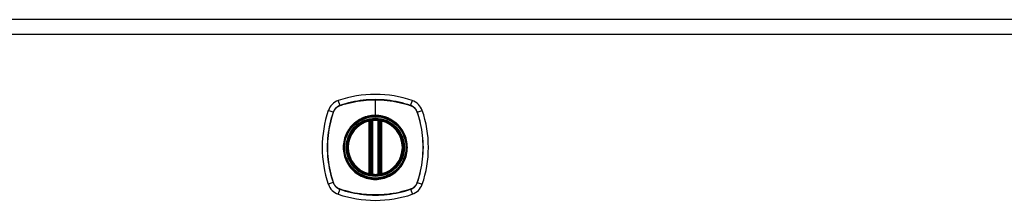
# Model space of a CAD drawing. Header units: inches. Extents: x 7 to 171, y 11 to 89.
# Tile 109 of 128: x 74.33 to 85.29, y 65.76 to 67.78. Entities that reach past the tile are written whole.
import ezdxf

# ---------------------------------------------------------------- set-up
doc = ezdxf.new("R2010")
doc.units = ezdxf.units.IN
doc.header["$MEASUREMENT"] = 0
doc.layers.add('Visible Edges(ANSI)', color=7, linetype='Continuous', lineweight=25)
doc.layers.add('Visible Tangent Edges(ANSI)', color=7, linetype='Continuous', lineweight=25)

msp = doc.modelspace()

# ---------------------------------------------------------------- linework, layer by layer
at = {"layer": 'Visible Edges(ANSI)'}
for p, q in [((96.09, 67.779), (60.494, 67.779)), ((78.233, 66.062), (78.233, 66.647)), ((78.252, 66.058), (78.252, 66.652)), ((78.331, 66.652), (78.331, 66.058)), ((78.351, 66.647), (78.351, 66.062))]:
    msp.add_line(p, q, dxfattribs=at)
at = {"layer": 'Visible Edges(ANSI)', "flags": 128}
for points in [[(78.263, 66.666), (78.262, 66.666), (78.26, 66.666), (78.258, 66.666), (78.257, 66.666), (78.255, 66.666), (78.254, 66.665), (78.252, 66.665), (78.251, 66.665), (78.25, 66.665), (78.248, 66.665), (78.247, 66.664), (78.246, 66.664), (78.245, 66.664), (78.244, 66.664), (78.243, 66.664), (78.242, 66.664), (78.241, 66.664), (78.24, 66.663), (78.24, 66.663), (78.239, 66.663), (78.239, 66.663), (78.239, 66.663), (78.239, 66.663), (78.239, 66.663)], [(78.345, 66.663), (78.345, 66.663), (78.345, 66.663), (78.344, 66.663), (78.344, 66.663), (78.344, 66.663), (78.343, 66.663), (78.342, 66.664), (78.342, 66.664), (78.341, 66.664), (78.34, 66.664), (78.339, 66.664), (78.338, 66.664), (78.337, 66.664), (78.335, 66.665), (78.334, 66.665), (78.333, 66.665), (78.331, 66.665), (78.33, 66.665), (78.328, 66.666), (78.327, 66.666), (78.325, 66.666), (78.324, 66.666), (78.322, 66.666), (78.32, 66.666)], [(78.239, 66.046), (78.239, 66.046), (78.239, 66.046), (78.239, 66.046), (78.239, 66.046), (78.24, 66.046), (78.24, 66.046), (78.241, 66.046), (78.242, 66.046), (78.243, 66.046), (78.244, 66.045), (78.245, 66.045), (78.246, 66.045), (78.247, 66.045), (78.248, 66.045), (78.25, 66.045), (78.251, 66.044), (78.252, 66.044), (78.254, 66.044), (78.255, 66.044), (78.257, 66.044), (78.258, 66.044), (78.26, 66.043), (78.262, 66.043), (78.263, 66.043)], [(78.32, 66.043), (78.322, 66.043), (78.324, 66.043), (78.325, 66.044), (78.327, 66.044), (78.328, 66.044), (78.33, 66.044), (78.331, 66.044), (78.333, 66.044), (78.334, 66.045), (78.335, 66.045), (78.337, 66.045), (78.338, 66.045), (78.339, 66.045), (78.34, 66.045), (78.341, 66.046), (78.342, 66.046), (78.342, 66.046), (78.343, 66.046), (78.344, 66.046), (78.344, 66.046), (78.344, 66.046), (78.345, 66.046), (78.345, 66.046), (78.345, 66.046)]]:
    msp.add_lwpolyline(points, dxfattribs=at)
at = {"layer": 'Visible Edges(ANSI)'}
for radius in [0.32, 0.315]:
    msp.add_circle((78.292, 66.355), radius, dxfattribs=at)
for centre, radius, start, end in [((77.937, 66.709), 0.177, 108.7722, 161.2278), ((78.292, 65.666), 1.28, 71.2278, 108.7722), ((78.646, 66.709), 0.177, 18.7722, 71.2278), ((78.981, 66.355), 1.28, 161.2278, 198.7722), ((77.603, 66.355), 1.28, 341.2278, 18.7722), ((78.292, 66.355), 0.313, 103.6344, 256.3656), ((78.292, 66.355), 0.313, 99.784, 103.6344), ((78.221, 66.647), 0.0118, 0, 103.6344), ((78.241, 66.652), 0.0118, 0, 99.784), ((78.292, 66.355), 0.313, 84.7499, 95.2501), ((78.343, 66.652), 0.0118, 80.216, 180), ((78.292, 66.355), 0.313, 76.3656, 80.216), ((78.363, 66.647), 0.0118, 76.3656, 180), ((78.292, 66.355), 0.313, 283.6344, 76.3656), ((78.221, 66.062), 0.0118, 256.3656, 0), ((78.292, 66.355), 0.313, 256.3656, 260.216), ((78.241, 66.058), 0.0118, 260.216, 0), ((78.292, 66.355), 0.313, 264.7499, 275.2501), ((78.343, 66.058), 0.0118, 180, 279.784), ((78.292, 66.355), 0.313, 279.784, 283.6344), ((78.363, 66.062), 0.0118, 180, 283.6344), ((77.937, 66), 0.177, 198.7722, 251.2278), ((78.646, 66), 0.177, 288.7722, 341.2278), ((78.292, 67.044), 1.28, 251.2278, 288.7722)]:
    msp.add_arc(centre, radius, start, end, dxfattribs=at)
at = {"layer": 'Visible Tangent Edges(ANSI)'}
for p, q in [((60.494, 67.618), (96.09, 67.618)), ((77.899, 66.822), (77.88, 66.877)), ((78.292, 66.886), (78.292, 66.712)), ((78.685, 66.822), (78.704, 66.877)), ((77.824, 66.748), (77.769, 66.766)), ((77.826, 66.747), (77.826, 66.747)), ((77.899, 66.82), (77.9, 66.82)), ((78.684, 66.82), (78.684, 66.82)), ((78.757, 66.747), (78.757, 66.747)), ((78.759, 66.748), (78.814, 66.766)), ((78.221, 66.647), (78.218, 66.659)), ((78.221, 66.647), (78.233, 66.647)), ((78.221, 66.647), (78.221, 66.062)), ((78.233, 66.647), (78.242, 66.647)), ((78.239, 66.663), (78.24, 66.657)), ((78.242, 66.652), (78.252, 66.652)), ((78.242, 66.062), (78.242, 66.647)), ((78.263, 66.666), (78.264, 66.655)), ((78.264, 66.055), (78.264, 66.655)), ((78.292, 66.707), (78.292, 66.712)), ((78.32, 66.666), (78.319, 66.655)), ((78.319, 66.655), (78.319, 66.055)), ((78.331, 66.652), (78.341, 66.652)), ((78.341, 66.647), (78.351, 66.647)), ((78.341, 66.647), (78.341, 66.062)), ((78.344, 66.657), (78.345, 66.663)), ((78.351, 66.647), (78.363, 66.647)), ((78.366, 66.659), (78.363, 66.647)), ((78.363, 66.062), (78.363, 66.647)), ((78.218, 66.051), (78.221, 66.062)), ((78.233, 66.062), (78.221, 66.062)), ((78.242, 66.062), (78.233, 66.062)), ((78.24, 66.052), (78.239, 66.046)), ((78.252, 66.058), (78.242, 66.058)), ((78.264, 66.055), (78.263, 66.043)), ((78.319, 66.055), (78.32, 66.043)), ((78.341, 66.058), (78.331, 66.058)), ((78.351, 66.062), (78.341, 66.062)), ((78.345, 66.046), (78.344, 66.052)), ((78.363, 66.062), (78.351, 66.062)), ((78.363, 66.062), (78.366, 66.051)), ((77.824, 65.962), (77.769, 65.943)), ((77.826, 65.962), (77.826, 65.963)), ((77.88, 65.832), (77.899, 65.887)), ((77.9, 65.889), (77.899, 65.889)), ((78.684, 65.889), (78.684, 65.889)), ((78.685, 65.887), (78.704, 65.832)), ((78.757, 65.963), (78.757, 65.962)), ((78.759, 65.962), (78.814, 65.943))]:
    msp.add_line(p, q, dxfattribs=at)
at = {"layer": 'Visible Tangent Edges(ANSI)', "flags": 128}
for points in [[(78.685, 66.822), (78.653, 66.833), (78.621, 66.842), (78.589, 66.85), (78.556, 66.858), (78.524, 66.865), (78.491, 66.871), (78.458, 66.876), (78.424, 66.88), (78.391, 66.883), (78.358, 66.885), (78.325, 66.886), (78.291, 66.887), (78.258, 66.886), (78.225, 66.885), (78.191, 66.883), (78.158, 66.88), (78.125, 66.876), (78.092, 66.871), (78.059, 66.865), (78.027, 66.858), (77.994, 66.85), (77.962, 66.842), (77.93, 66.833), (77.899, 66.822)], [(77.9, 66.82), (77.916, 66.826), (77.931, 66.831), (77.947, 66.836), (77.963, 66.84), (77.979, 66.845), (77.995, 66.849), (78.011, 66.853), (78.028, 66.856), (78.044, 66.86), (78.06, 66.863), (78.076, 66.866), (78.093, 66.869), (78.109, 66.872), (78.126, 66.874), (78.142, 66.876), (78.159, 66.878), (78.175, 66.88), (78.192, 66.881), (78.209, 66.883), (78.225, 66.884), (78.242, 66.885), (78.259, 66.885), (78.275, 66.885), (78.292, 66.886)], [(78.292, 66.886), (78.308, 66.885), (78.325, 66.885), (78.341, 66.885), (78.358, 66.884), (78.375, 66.883), (78.391, 66.881), (78.408, 66.88), (78.424, 66.878), (78.441, 66.876), (78.458, 66.874), (78.474, 66.872), (78.49, 66.869), (78.507, 66.866), (78.523, 66.863), (78.54, 66.86), (78.556, 66.856), (78.572, 66.853), (78.588, 66.849), (78.604, 66.845), (78.62, 66.84), (78.636, 66.835), (78.652, 66.831), (78.668, 66.826), (78.684, 66.82)], [(77.824, 66.748), (77.814, 66.716), (77.805, 66.684), (77.796, 66.652), (77.788, 66.619), (77.782, 66.587), (77.776, 66.554), (77.771, 66.52), (77.767, 66.487), (77.764, 66.454), (77.761, 66.421), (77.76, 66.387), (77.76, 66.354), (77.76, 66.321), (77.761, 66.287), (77.764, 66.254), (77.767, 66.221), (77.771, 66.188), (77.776, 66.155), (77.782, 66.122), (77.788, 66.09), (77.796, 66.057), (77.805, 66.025), (77.814, 65.993), (77.824, 65.962)], [(77.826, 65.963), (77.816, 65.994), (77.806, 66.026), (77.798, 66.058), (77.79, 66.09), (77.783, 66.123), (77.777, 66.156), (77.772, 66.188), (77.768, 66.221), (77.765, 66.254), (77.763, 66.288), (77.761, 66.321), (77.761, 66.354), (77.761, 66.387), (77.763, 66.42), (77.765, 66.454), (77.768, 66.487), (77.772, 66.52), (77.777, 66.553), (77.783, 66.586), (77.79, 66.619), (77.798, 66.651), (77.806, 66.683), (77.816, 66.715), (77.826, 66.747)], [(77.899, 66.822), (77.894, 66.821), (77.89, 66.819), (77.886, 66.817), (77.882, 66.815), (77.878, 66.813), (77.874, 66.811), (77.87, 66.808), (77.866, 66.806), (77.863, 66.803), (77.859, 66.8), (77.856, 66.797), (77.853, 66.794), (77.849, 66.791), (77.846, 66.787), (77.844, 66.784), (77.841, 66.78), (77.838, 66.776), (77.836, 66.772), (77.833, 66.769), (77.831, 66.765), (77.829, 66.76), (77.827, 66.756), (77.826, 66.752), (77.824, 66.748)], [(77.826, 66.747), (77.828, 66.751), (77.829, 66.755), (77.831, 66.76), (77.833, 66.763), (77.835, 66.767), (77.838, 66.771), (77.84, 66.775), (77.843, 66.779), (77.845, 66.782), (77.848, 66.786), (77.851, 66.789), (77.854, 66.792), (77.858, 66.795), (77.861, 66.798), (77.864, 66.801), (77.868, 66.804), (77.872, 66.806), (77.875, 66.809), (77.879, 66.811), (77.883, 66.813), (77.887, 66.815), (77.891, 66.817), (77.895, 66.819), (77.899, 66.82)], [(78.684, 66.82), (78.688, 66.819), (78.692, 66.817), (78.697, 66.815), (78.701, 66.813), (78.704, 66.811), (78.708, 66.809), (78.712, 66.806), (78.716, 66.804), (78.719, 66.801), (78.723, 66.798), (78.726, 66.795), (78.729, 66.792), (78.732, 66.789), (78.735, 66.786), (78.738, 66.782), (78.741, 66.779), (78.743, 66.775), (78.746, 66.771), (78.748, 66.767), (78.75, 66.763), (78.752, 66.76), (78.754, 66.755), (78.756, 66.751), (78.757, 66.747)], [(78.759, 66.748), (78.758, 66.752), (78.756, 66.756), (78.754, 66.76), (78.752, 66.765), (78.75, 66.769), (78.748, 66.772), (78.745, 66.776), (78.743, 66.78), (78.74, 66.784), (78.737, 66.787), (78.734, 66.791), (78.731, 66.794), (78.728, 66.797), (78.724, 66.8), (78.721, 66.803), (78.717, 66.806), (78.713, 66.808), (78.709, 66.811), (78.706, 66.813), (78.702, 66.815), (78.698, 66.817), (78.693, 66.819), (78.689, 66.821), (78.685, 66.822)], [(78.757, 66.747), (78.768, 66.715), (78.777, 66.683), (78.786, 66.651), (78.793, 66.619), (78.8, 66.587), (78.806, 66.554), (78.811, 66.521), (78.815, 66.488), (78.818, 66.455), (78.821, 66.422), (78.822, 66.389), (78.823, 66.355), (78.822, 66.322), (78.821, 66.289), (78.819, 66.256), (78.815, 66.223), (78.811, 66.189), (78.806, 66.156), (78.8, 66.124), (78.793, 66.091), (78.786, 66.058), (78.777, 66.026), (78.768, 65.994), (78.757, 65.963)], [(78.759, 65.962), (78.77, 65.993), (78.779, 66.025), (78.787, 66.058), (78.795, 66.09), (78.802, 66.123), (78.808, 66.156), (78.813, 66.189), (78.817, 66.222), (78.82, 66.256), (78.822, 66.289), (78.823, 66.322), (78.824, 66.355), (78.823, 66.389), (78.822, 66.422), (78.82, 66.455), (78.817, 66.488), (78.813, 66.521), (78.808, 66.554), (78.802, 66.587), (78.795, 66.62), (78.787, 66.652), (78.779, 66.684), (78.77, 66.716), (78.759, 66.748)], [(78.292, 66.707), (78.37, 66.698), (78.445, 66.672), (78.512, 66.63), (78.567, 66.574), (78.609, 66.508), (78.635, 66.433), (78.644, 66.354), (78.635, 66.276), (78.609, 66.201), (78.567, 66.135), (78.511, 66.079), (78.445, 66.037), (78.37, 66.011), (78.292, 66.003), (78.213, 66.011), (78.138, 66.038), (78.072, 66.08), (78.016, 66.135), (77.974, 66.202), (77.948, 66.276), (77.94, 66.355), (77.948, 66.433), (77.975, 66.508), (78.016, 66.575), (78.072, 66.63), (78.139, 66.672), (78.213, 66.698), (78.292, 66.707)], [(78.064, 66.629), (78.062, 66.628), (78.06, 66.626), (78.058, 66.624), (78.056, 66.622), (78.054, 66.62), (78.052, 66.618), (78.05, 66.617), (78.048, 66.615), (78.046, 66.613), (78.044, 66.611), (78.042, 66.609), (78.04, 66.607), (78.038, 66.605), (78.036, 66.603), (78.034, 66.601), (78.032, 66.599), (78.03, 66.597), (78.028, 66.595), (78.026, 66.593), (78.024, 66.591), (78.023, 66.589), (78.021, 66.587), (78.019, 66.584), (78.017, 66.582)], [(78.292, 66.712), (78.281, 66.711), (78.271, 66.711), (78.261, 66.71), (78.251, 66.709), (78.24, 66.708), (78.23, 66.706), (78.22, 66.704), (78.21, 66.702), (78.2, 66.7), (78.19, 66.697), (78.18, 66.694), (78.171, 66.69), (78.161, 66.687), (78.152, 66.683), (78.142, 66.679), (78.133, 66.674), (78.124, 66.669), (78.115, 66.664), (78.106, 66.659), (78.097, 66.654), (78.089, 66.648), (78.08, 66.642), (78.072, 66.636), (78.064, 66.629)], [(78.24, 66.657), (78.239, 66.658), (78.238, 66.658), (78.237, 66.658), (78.236, 66.659), (78.236, 66.659), (78.235, 66.659), (78.234, 66.659), (78.233, 66.66), (78.232, 66.66), (78.231, 66.66), (78.23, 66.66), (78.229, 66.66), (78.228, 66.66), (78.227, 66.66), (78.226, 66.66), (78.226, 66.66), (78.225, 66.66), (78.224, 66.66), (78.223, 66.66), (78.222, 66.66), (78.221, 66.659), (78.22, 66.659), (78.219, 66.659), (78.218, 66.659)], [(78.242, 66.652), (78.242, 66.652), (78.242, 66.652), (78.242, 66.652), (78.242, 66.653), (78.242, 66.653), (78.242, 66.653), (78.242, 66.653), (78.242, 66.654), (78.242, 66.654), (78.242, 66.654), (78.241, 66.654), (78.241, 66.655), (78.241, 66.655), (78.241, 66.655), (78.241, 66.655), (78.241, 66.656), (78.241, 66.656), (78.24, 66.656), (78.24, 66.656), (78.24, 66.656), (78.24, 66.657), (78.24, 66.657), (78.24, 66.657), (78.24, 66.657)], [(78.242, 66.647), (78.242, 66.648), (78.242, 66.648), (78.242, 66.648), (78.242, 66.648), (78.242, 66.648), (78.242, 66.648), (78.242, 66.649), (78.242, 66.649), (78.242, 66.649), (78.242, 66.649), (78.242, 66.649), (78.242, 66.649), (78.242, 66.65), (78.242, 66.65), (78.242, 66.65), (78.242, 66.65), (78.242, 66.65), (78.242, 66.651), (78.242, 66.651), (78.242, 66.651), (78.242, 66.651), (78.242, 66.651), (78.242, 66.651), (78.242, 66.652)], [(78.252, 66.652), (78.252, 66.652), (78.252, 66.652), (78.253, 66.652), (78.253, 66.652), (78.253, 66.652), (78.253, 66.652), (78.254, 66.652), (78.254, 66.652), (78.254, 66.652), (78.255, 66.652), (78.255, 66.652), (78.256, 66.653), (78.256, 66.653), (78.257, 66.653), (78.258, 66.653), (78.258, 66.653), (78.259, 66.654), (78.26, 66.654), (78.26, 66.654), (78.261, 66.654), (78.262, 66.654), (78.263, 66.654), (78.263, 66.655), (78.264, 66.655)], [(78.519, 66.629), (78.511, 66.636), (78.503, 66.642), (78.495, 66.648), (78.486, 66.654), (78.477, 66.659), (78.469, 66.665), (78.46, 66.67), (78.45, 66.674), (78.441, 66.679), (78.432, 66.683), (78.422, 66.687), (78.413, 66.69), (78.403, 66.694), (78.393, 66.697), (78.383, 66.7), (78.373, 66.702), (78.363, 66.704), (78.353, 66.706), (78.343, 66.708), (78.333, 66.709), (78.322, 66.71), (78.312, 66.711), (78.302, 66.711), (78.292, 66.712)], [(78.319, 66.655), (78.32, 66.655), (78.321, 66.654), (78.322, 66.654), (78.322, 66.654), (78.323, 66.654), (78.324, 66.654), (78.325, 66.654), (78.325, 66.653), (78.326, 66.653), (78.326, 66.653), (78.327, 66.653), (78.328, 66.653), (78.328, 66.652), (78.329, 66.652), (78.329, 66.652), (78.33, 66.652), (78.33, 66.652), (78.33, 66.652), (78.33, 66.652), (78.331, 66.652), (78.331, 66.652), (78.331, 66.652), (78.331, 66.652), (78.331, 66.652)], [(78.344, 66.657), (78.344, 66.657), (78.344, 66.657), (78.343, 66.657), (78.343, 66.656), (78.343, 66.656), (78.343, 66.656), (78.343, 66.656), (78.343, 66.656), (78.343, 66.655), (78.342, 66.655), (78.342, 66.655), (78.342, 66.655), (78.342, 66.654), (78.342, 66.654), (78.342, 66.654), (78.342, 66.654), (78.342, 66.653), (78.342, 66.653), (78.342, 66.653), (78.341, 66.653), (78.341, 66.652), (78.341, 66.652), (78.341, 66.652), (78.341, 66.652)], [(78.341, 66.652), (78.341, 66.651), (78.341, 66.651), (78.341, 66.651), (78.341, 66.651), (78.341, 66.651), (78.341, 66.651), (78.341, 66.65), (78.341, 66.65), (78.341, 66.65), (78.341, 66.65), (78.341, 66.65), (78.341, 66.649), (78.341, 66.649), (78.341, 66.649), (78.341, 66.649), (78.341, 66.649), (78.341, 66.649), (78.341, 66.648), (78.341, 66.648), (78.341, 66.648), (78.341, 66.648), (78.341, 66.648), (78.341, 66.648), (78.341, 66.647)], [(78.366, 66.659), (78.365, 66.659), (78.364, 66.659), (78.363, 66.659), (78.362, 66.66), (78.361, 66.66), (78.36, 66.66), (78.359, 66.66), (78.358, 66.66), (78.357, 66.66), (78.356, 66.66), (78.355, 66.66), (78.354, 66.66), (78.353, 66.66), (78.352, 66.66), (78.351, 66.66), (78.35, 66.66), (78.35, 66.659), (78.349, 66.659), (78.348, 66.659), (78.347, 66.659), (78.346, 66.658), (78.345, 66.658), (78.345, 66.658), (78.344, 66.657)], [(78.566, 66.582), (78.565, 66.584), (78.563, 66.587), (78.561, 66.589), (78.559, 66.591), (78.557, 66.593), (78.555, 66.595), (78.554, 66.597), (78.552, 66.599), (78.55, 66.601), (78.548, 66.603), (78.546, 66.605), (78.544, 66.607), (78.542, 66.609), (78.54, 66.611), (78.538, 66.613), (78.536, 66.615), (78.534, 66.616), (78.532, 66.618), (78.53, 66.62), (78.528, 66.622), (78.526, 66.624), (78.524, 66.626), (78.521, 66.628), (78.519, 66.629)], [(78.017, 66.582), (78.005, 66.566), (77.993, 66.549), (77.982, 66.532), (77.972, 66.514), (77.964, 66.495), (77.956, 66.476), (77.95, 66.456), (77.944, 66.436), (77.94, 66.416), (77.937, 66.396), (77.935, 66.375), (77.935, 66.355), (77.935, 66.334), (77.937, 66.313), (77.94, 66.293), (77.944, 66.273), (77.95, 66.253), (77.956, 66.233), (77.964, 66.214), (77.972, 66.196), (77.982, 66.178), (77.993, 66.16), (78.005, 66.143), (78.017, 66.127)], [(78.566, 66.127), (78.579, 66.143), (78.591, 66.16), (78.601, 66.178), (78.611, 66.196), (78.62, 66.215), (78.627, 66.234), (78.634, 66.253), (78.639, 66.273), (78.643, 66.293), (78.646, 66.314), (78.648, 66.334), (78.649, 66.355), (78.648, 66.375), (78.646, 66.396), (78.643, 66.416), (78.639, 66.436), (78.634, 66.456), (78.627, 66.476), (78.62, 66.495), (78.611, 66.514), (78.601, 66.532), (78.591, 66.549), (78.579, 66.566), (78.566, 66.582)], [(78.017, 66.127), (78.019, 66.125), (78.021, 66.123), (78.023, 66.121), (78.024, 66.119), (78.026, 66.117), (78.028, 66.115), (78.03, 66.113), (78.032, 66.111), (78.034, 66.109), (78.036, 66.107), (78.038, 66.105), (78.04, 66.103), (78.042, 66.101), (78.044, 66.099), (78.046, 66.097), (78.048, 66.095), (78.05, 66.093), (78.052, 66.091), (78.054, 66.089), (78.056, 66.087), (78.058, 66.086), (78.06, 66.084), (78.062, 66.082), (78.064, 66.08)], [(78.064, 66.08), (78.08, 66.067), (78.097, 66.056), (78.115, 66.045), (78.133, 66.035), (78.152, 66.027), (78.171, 66.019), (78.19, 66.013), (78.21, 66.007), (78.23, 66.003), (78.251, 66), (78.271, 65.998), (78.292, 65.998), (78.313, 65.998), (78.333, 66), (78.353, 66.003), (78.373, 66.007), (78.393, 66.013), (78.413, 66.019), (78.432, 66.027), (78.451, 66.035), (78.469, 66.045), (78.486, 66.056), (78.503, 66.067), (78.519, 66.08)], [(78.519, 66.08), (78.521, 66.082), (78.524, 66.084), (78.526, 66.086), (78.528, 66.087), (78.53, 66.089), (78.532, 66.091), (78.534, 66.093), (78.536, 66.095), (78.538, 66.097), (78.54, 66.099), (78.542, 66.101), (78.544, 66.103), (78.546, 66.105), (78.548, 66.107), (78.55, 66.109), (78.552, 66.111), (78.554, 66.113), (78.555, 66.115), (78.557, 66.117), (78.559, 66.119), (78.561, 66.121), (78.563, 66.123), (78.565, 66.125), (78.566, 66.127)], [(78.218, 66.051), (78.219, 66.05), (78.22, 66.05), (78.221, 66.05), (78.222, 66.05), (78.223, 66.05), (78.224, 66.05), (78.225, 66.05), (78.226, 66.049), (78.226, 66.049), (78.227, 66.049), (78.228, 66.049), (78.229, 66.049), (78.23, 66.05), (78.231, 66.05), (78.232, 66.05), (78.233, 66.05), (78.234, 66.05), (78.235, 66.05), (78.236, 66.051), (78.236, 66.051), (78.237, 66.051), (78.238, 66.051), (78.239, 66.052), (78.24, 66.052)], [(78.24, 66.052), (78.24, 66.052), (78.24, 66.053), (78.24, 66.053), (78.24, 66.053), (78.24, 66.053), (78.24, 66.053), (78.241, 66.054), (78.241, 66.054), (78.241, 66.054), (78.241, 66.054), (78.241, 66.055), (78.241, 66.055), (78.241, 66.055), (78.242, 66.055), (78.242, 66.056), (78.242, 66.056), (78.242, 66.056), (78.242, 66.056), (78.242, 66.057), (78.242, 66.057), (78.242, 66.057), (78.242, 66.057), (78.242, 66.058), (78.242, 66.058)], [(78.242, 66.058), (78.242, 66.058), (78.242, 66.058), (78.242, 66.058), (78.242, 66.059), (78.242, 66.059), (78.242, 66.059), (78.242, 66.059), (78.242, 66.059), (78.242, 66.059), (78.242, 66.06), (78.242, 66.06), (78.242, 66.06), (78.242, 66.06), (78.242, 66.06), (78.242, 66.06), (78.242, 66.061), (78.242, 66.061), (78.242, 66.061), (78.242, 66.061), (78.242, 66.061), (78.242, 66.062), (78.242, 66.062), (78.242, 66.062), (78.242, 66.062)], [(78.264, 66.055), (78.263, 66.055), (78.263, 66.055), (78.262, 66.055), (78.261, 66.055), (78.26, 66.056), (78.26, 66.056), (78.259, 66.056), (78.258, 66.056), (78.258, 66.056), (78.257, 66.056), (78.256, 66.057), (78.256, 66.057), (78.255, 66.057), (78.255, 66.057), (78.254, 66.057), (78.254, 66.057), (78.254, 66.058), (78.253, 66.058), (78.253, 66.058), (78.253, 66.058), (78.253, 66.058), (78.252, 66.058), (78.252, 66.058), (78.252, 66.058)], [(78.331, 66.058), (78.331, 66.058), (78.331, 66.058), (78.331, 66.058), (78.331, 66.058), (78.33, 66.058), (78.33, 66.058), (78.33, 66.058), (78.33, 66.057), (78.329, 66.057), (78.329, 66.057), (78.328, 66.057), (78.328, 66.057), (78.327, 66.057), (78.326, 66.056), (78.326, 66.056), (78.325, 66.056), (78.325, 66.056), (78.324, 66.056), (78.323, 66.056), (78.322, 66.055), (78.322, 66.055), (78.321, 66.055), (78.32, 66.055), (78.319, 66.055)], [(78.341, 66.062), (78.341, 66.062), (78.341, 66.062), (78.341, 66.062), (78.341, 66.061), (78.341, 66.061), (78.341, 66.061), (78.341, 66.061), (78.341, 66.061), (78.341, 66.06), (78.341, 66.06), (78.341, 66.06), (78.341, 66.06), (78.341, 66.06), (78.341, 66.06), (78.341, 66.059), (78.341, 66.059), (78.341, 66.059), (78.341, 66.059), (78.341, 66.059), (78.341, 66.059), (78.341, 66.058), (78.341, 66.058), (78.341, 66.058), (78.341, 66.058)], [(78.341, 66.058), (78.341, 66.058), (78.341, 66.057), (78.341, 66.057), (78.341, 66.057), (78.342, 66.057), (78.342, 66.056), (78.342, 66.056), (78.342, 66.056), (78.342, 66.056), (78.342, 66.055), (78.342, 66.055), (78.342, 66.055), (78.342, 66.055), (78.342, 66.054), (78.343, 66.054), (78.343, 66.054), (78.343, 66.054), (78.343, 66.053), (78.343, 66.053), (78.343, 66.053), (78.343, 66.053), (78.344, 66.053), (78.344, 66.052), (78.344, 66.052)], [(78.344, 66.052), (78.345, 66.052), (78.345, 66.051), (78.346, 66.051), (78.347, 66.051), (78.348, 66.051), (78.349, 66.05), (78.35, 66.05), (78.35, 66.05), (78.351, 66.05), (78.352, 66.05), (78.353, 66.05), (78.354, 66.049), (78.355, 66.049), (78.356, 66.049), (78.357, 66.049), (78.358, 66.049), (78.359, 66.05), (78.36, 66.05), (78.361, 66.05), (78.362, 66.05), (78.363, 66.05), (78.364, 66.05), (78.365, 66.05), (78.366, 66.051)], [(77.824, 65.962), (77.826, 65.957), (77.827, 65.953), (77.829, 65.949), (77.831, 65.945), (77.833, 65.941), (77.836, 65.937), (77.838, 65.933), (77.841, 65.929), (77.844, 65.926), (77.846, 65.922), (77.849, 65.919), (77.853, 65.916), (77.856, 65.912), (77.859, 65.909), (77.863, 65.907), (77.866, 65.904), (77.87, 65.901), (77.874, 65.899), (77.878, 65.896), (77.882, 65.894), (77.886, 65.892), (77.89, 65.89), (77.894, 65.889), (77.899, 65.887)], [(77.899, 65.889), (77.895, 65.891), (77.891, 65.892), (77.887, 65.894), (77.883, 65.896), (77.879, 65.898), (77.875, 65.901), (77.872, 65.903), (77.868, 65.906), (77.864, 65.908), (77.861, 65.911), (77.858, 65.914), (77.854, 65.917), (77.851, 65.921), (77.848, 65.924), (77.845, 65.927), (77.843, 65.931), (77.84, 65.935), (77.838, 65.938), (77.835, 65.942), (77.833, 65.946), (77.831, 65.95), (77.829, 65.954), (77.828, 65.958), (77.826, 65.962)], [(77.899, 65.887), (77.93, 65.877), (77.962, 65.868), (77.995, 65.859), (78.027, 65.851), (78.06, 65.845), (78.093, 65.839), (78.126, 65.834), (78.159, 65.83), (78.193, 65.827), (78.226, 65.824), (78.259, 65.823), (78.292, 65.823), (78.326, 65.823), (78.359, 65.824), (78.392, 65.827), (78.425, 65.83), (78.458, 65.834), (78.491, 65.839), (78.524, 65.845), (78.557, 65.851), (78.589, 65.859), (78.621, 65.868), (78.653, 65.877), (78.685, 65.887)], [(78.684, 65.889), (78.652, 65.879), (78.62, 65.869), (78.588, 65.861), (78.556, 65.853), (78.524, 65.846), (78.491, 65.84), (78.458, 65.835), (78.425, 65.831), (78.392, 65.828), (78.359, 65.826), (78.326, 65.824), (78.292, 65.824), (78.259, 65.824), (78.226, 65.826), (78.193, 65.828), (78.16, 65.831), (78.126, 65.835), (78.093, 65.84), (78.061, 65.846), (78.028, 65.853), (77.995, 65.861), (77.963, 65.869), (77.931, 65.879), (77.9, 65.889)], [(78.757, 65.962), (78.756, 65.958), (78.754, 65.954), (78.752, 65.95), (78.75, 65.946), (78.748, 65.942), (78.746, 65.938), (78.743, 65.935), (78.741, 65.931), (78.738, 65.927), (78.735, 65.924), (78.732, 65.921), (78.729, 65.917), (78.726, 65.914), (78.723, 65.911), (78.719, 65.908), (78.716, 65.906), (78.712, 65.903), (78.708, 65.901), (78.704, 65.898), (78.701, 65.896), (78.697, 65.894), (78.692, 65.892), (78.688, 65.891), (78.684, 65.889)], [(78.685, 65.887), (78.689, 65.889), (78.693, 65.89), (78.698, 65.892), (78.702, 65.894), (78.706, 65.896), (78.709, 65.899), (78.713, 65.901), (78.717, 65.904), (78.721, 65.907), (78.724, 65.909), (78.728, 65.912), (78.731, 65.916), (78.734, 65.919), (78.737, 65.922), (78.74, 65.926), (78.743, 65.929), (78.745, 65.933), (78.748, 65.937), (78.75, 65.941), (78.752, 65.945), (78.754, 65.949), (78.756, 65.953), (78.758, 65.957), (78.759, 65.962)]]:
    msp.add_lwpolyline(points, dxfattribs=at)
at = {"layer": 'Visible Tangent Edges(ANSI)'}
for radius in [0.346, 0.342, 0.325, 0.324]:
    msp.add_circle((78.292, 66.355), radius, dxfattribs=at)
for start, end in [(103.6344, 256.3656), (84.7499, 95.2501), (283.6344, 76.3656), (264.7499, 275.2501)]:
    msp.add_arc((78.292, 66.355), 0.301, start, end, dxfattribs=at)
for centre, major_axis, ratio, start_param, end_param in [((77.829, 66.746), (0.00933, -0.00312), 0.002893, 1.85298, 2.093627), ((77.9, 66.818), (0.00312, -0.00933), 0.002893, 4.189559, 4.430205), ((78.683, 66.818), (-0.00312, -0.00933), 0.002893, 1.85298, 2.093627), ((78.755, 66.746), (-0.00933, -0.00312), 0.002893, 4.189559, 4.430205), ((78.239, 66.663), (-0.00893, -0.00773), 0.431674, 0, 1.315955), ((78.244, 66.652), (-0.0116, -0.0021), 0.025638, 4.856604, 6.283185), ((78.339, 66.652), (0.0116, -0.0021), 0.025638, 0, 1.426581), ((78.345, 66.663), (0.00893, -0.00773), 0.431674, 4.96723, 6.283185), ((78.239, 66.047), (-0.00893, 0.00773), 0.431674, 4.96723, 6.283185), ((78.244, 66.058), (-0.0116, 0.0021), 0.025638, 0, 1.426581), ((78.339, 66.058), (0.0116, 0.0021), 0.025638, 4.856604, 6.283185), ((78.345, 66.047), (0.00893, 0.00773), 0.431674, 0, 1.315955), ((77.829, 65.963), (-0.00933, -0.00312), 0.002893, 1.047966, 1.288612), ((77.9, 65.892), (0.00312, 0.00933), 0.002893, 1.85298, 2.093627), ((78.683, 65.892), (-0.00312, 0.00933), 0.002893, 4.189559, 4.430205), ((78.755, 65.963), (-0.00933, 0.00312), 0.002893, 1.85298, 2.093627)]:
    msp.add_ellipse(centre, major_axis=major_axis, ratio=ratio, start_param=start_param, end_param=end_param, dxfattribs=at)

doc.saveas('drawing.dxf')
